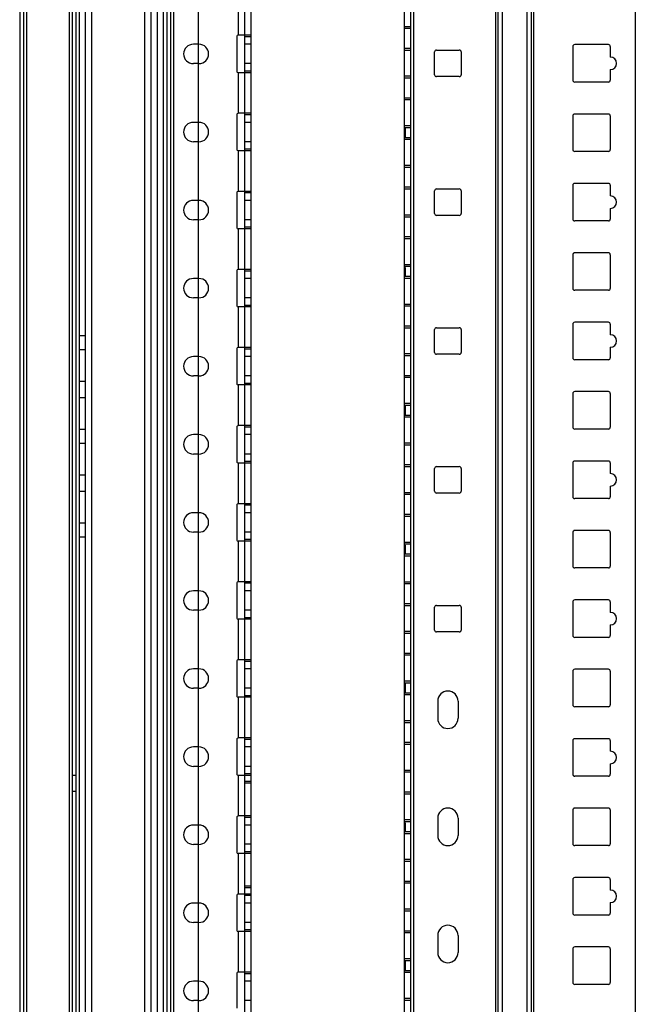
# Model space of a CAD drawing. Header units: millimetres. Extents: x 209 to 825, y 116 to 1310.
# Tile 16 of 70: x 211 to 408, y 667 to 982. Entities that reach past the tile are written whole.
import ezdxf

# ---------------------------------------------------------------- set-up
doc = ezdxf.new("R2010")
doc.units = ezdxf.units.MM
doc.header["$LTSCALE"] = 92.70943
doc.layers.get('0').update_dxf_attribs({"linetype": 'CONTINUOUS'})

msp = doc.modelspace()

# ---------------------------------------------------------------- linework, layer by layer
at = {"color": 7, "linetype": 'Continuous'}
for p, q in [((212.96, 1308.76), (212.96, 166.76)), ((256.76, 135.26), (256.76, 1308.76)), ((210.76, 1306.56), (210.76, 168.96)), ((211.96, 1306.56), (211.96, 168.96)), ((229.76, 1307.26), (229.76, 135.26)), ((231.76, 1307.26), (231.76, 135.26)), ((233.76, 1307.26), (233.76, 135.26)), ((250.76, 1307.26), (250.76, 135.26)), ((252.76, 1307.26), (252.76, 135.26)), ((254.76, 1307.26), (254.76, 135.26)), ((257.86, 1306.26), (257.86, 138.26)), ((259.06, 1306.26), (259.06, 138.26)), ((260.06, 1306.26), (260.06, 138.26)), ((282.76, 1307.26), (282.76, 135.26)), ((284.76, 1307.26), (284.76, 135.26)), ((267.86, 1268.11), (267.86, 176.41)), ((333.86, 1259.13), (333.86, 188.43)), ((335.86, 1259.13), (335.86, 188.43)), ((336.86, 1259.13), (336.86, 188.43)), ((363.12, 1259.13), (363.12, 188.43)), ((363.83, 1259.13), (363.83, 188.43)), ((365.24, 1259.13), (365.24, 188.43)), ((373.16, 1259.13), (373.16, 188.43)), ((374.57, 1259.13), (374.57, 188.43)), ((375.28, 1259.13), (375.28, 188.43)), ((407.86, 1256.13), (407.86, 191.43)), ((226.56, 1031.26), (226.56, 166.76)), ((227.56, 1031.26), (227.56, 206.76)), ((228.76, 1031.26), (228.76, 206.76)), ((280.76, 990.26), (280.76, 977.26)), ((335.86, 979.98), (333.86, 979.98)), ((335.86, 979.38), (333.86, 979.38)), ((268.16, 974.36), (266.36, 974.36)), ((280.26, 976.76), (280.26, 965.76)), ((284.76, 977.26), (280.76, 977.26)), ((284.76, 976.76), (282.76, 976.76)), ((284.76, 974.36), (282.76, 974.36)), ((399.26, 974.25), (388.46, 974.25)), ((335.86, 973), (333.86, 973)), ((335.86, 972.4), (333.86, 972.4)), ((343.61, 964.6), (343.61, 971.9)), ((344.21, 972.5), (351.51, 972.5)), ((352.11, 971.9), (352.11, 964.6)), ((387.86, 973.65), (387.86, 962.85)), ((399.86, 973.65), (399.86, 970.25)), ((268.16, 968.16), (266.36, 968.16)), ((284.76, 968.16), (282.76, 968.16)), ((280.76, 965.26), (280.76, 952.26)), ((284.76, 965.26), (280.76, 965.26)), ((284.76, 965.76), (282.76, 965.76)), ((399.86, 966.25), (399.86, 962.85)), ((335.86, 964.1), (333.86, 964.1)), ((335.86, 963.5), (333.86, 963.5)), ((351.51, 964), (344.21, 964)), ((399.26, 962.25), (388.46, 962.25)), ((335.86, 957.13), (333.86, 957.13)), ((335.86, 956.53), (333.86, 956.53)), ((284.76, 952.26), (280.76, 952.26)), ((268.16, 949.36), (266.36, 949.36)), ((280.26, 951.76), (280.26, 940.76)), ((284.76, 951.76), (282.76, 951.76)), ((284.76, 949.36), (282.76, 949.36)), ((387.86, 951.43), (387.86, 940.63)), ((399.26, 952.03), (388.46, 952.03)), ((399.86, 951.43), (399.86, 940.63)), ((335.86, 948.23), (333.86, 948.23)), ((335.86, 947.63), (333.86, 947.63)), ((333.86, 947.37), (334.16, 947.37)), ((333.86, 946.03), (334.16, 946.03)), ((334.16, 947.37), (334.16, 944.69)), ((268.16, 943.16), (266.36, 943.16)), ((284.76, 943.16), (282.76, 943.16)), ((333.86, 944.69), (334.16, 944.69)), ((335.86, 944.43), (333.86, 944.43)), ((335.86, 943.83), (333.86, 943.83)), ((280.76, 940.26), (280.76, 927.26)), ((284.76, 940.26), (280.76, 940.26)), ((284.76, 940.76), (282.76, 940.76)), ((399.26, 940.03), (388.46, 940.03)), ((335.86, 935.53), (333.86, 935.53)), ((335.86, 934.93), (333.86, 934.93)), ((284.76, 927.26), (280.76, 927.26)), ((335.86, 928.55), (333.86, 928.55)), ((335.86, 927.95), (333.86, 927.95)), ((343.61, 920.15), (343.61, 927.45)), ((344.21, 928.05), (351.51, 928.05)), ((352.11, 927.45), (352.11, 920.15)), ((387.86, 929.2), (387.86, 918.4)), ((399.26, 929.8), (388.46, 929.8)), ((399.86, 929.2), (399.86, 925.8)), ((268.16, 924.36), (266.36, 924.36)), ((280.26, 926.76), (280.26, 915.76)), ((284.76, 926.76), (282.76, 926.76)), ((284.76, 924.36), (282.76, 924.36)), ((399.86, 921.8), (399.86, 918.4)), ((268.16, 918.16), (266.36, 918.16)), ((284.76, 918.16), (282.76, 918.16)), ((335.86, 919.65), (333.86, 919.65)), ((335.86, 919.05), (333.86, 919.05)), ((351.51, 919.55), (344.21, 919.55)), ((399.26, 917.8), (388.46, 917.8)), ((280.76, 915.26), (280.76, 902.26)), ((284.76, 915.26), (280.76, 915.26)), ((284.76, 915.76), (282.76, 915.76)), ((335.86, 912.68), (333.86, 912.68)), ((335.86, 912.08), (333.86, 912.08)), ((387.86, 906.98), (387.86, 896.18)), ((399.26, 907.58), (388.46, 907.58)), ((399.86, 906.98), (399.86, 896.18)), ((280.26, 901.76), (280.26, 890.76)), ((284.76, 902.26), (280.76, 902.26)), ((284.76, 901.76), (282.76, 901.76)), ((335.86, 903.78), (333.86, 903.78)), ((335.86, 903.18), (333.86, 903.18)), ((333.86, 902.92), (334.16, 902.92)), ((334.16, 902.92), (334.16, 900.24)), ((268.16, 899.36), (266.36, 899.36)), ((284.76, 899.36), (282.76, 899.36)), ((333.86, 901.58), (334.16, 901.58)), ((333.86, 900.24), (334.16, 900.24)), ((335.86, 899.98), (333.86, 899.98)), ((335.86, 899.38), (333.86, 899.38)), ((399.26, 895.58), (388.46, 895.58)), ((268.16, 893.16), (266.36, 893.16)), ((284.76, 893.16), (282.76, 893.16)), ((280.76, 890.26), (280.76, 877.26)), ((284.76, 890.26), (280.76, 890.26)), ((284.76, 890.76), (282.76, 890.76)), ((335.86, 891.08), (333.86, 891.08)), ((335.86, 890.48), (333.86, 890.48)), ((335.86, 884.1), (333.86, 884.1)), ((335.86, 883.5), (333.86, 883.5)), ((343.61, 875.7), (343.61, 883)), ((344.21, 883.6), (351.51, 883.6)), ((352.11, 883), (352.11, 875.7)), ((387.86, 884.75), (387.86, 873.95)), ((399.26, 885.35), (388.46, 885.35)), ((399.86, 884.75), (399.86, 881.35)), ((231.76, 881.01), (229.76, 881.01)), ((231.76, 876.51), (229.76, 876.51)), ((280.26, 876.76), (280.26, 865.76)), ((284.76, 877.26), (280.76, 877.26)), ((284.76, 876.76), (282.76, 876.76)), ((399.86, 877.35), (399.86, 873.95)), ((268.16, 874.36), (266.36, 874.36)), ((284.76, 874.36), (282.76, 874.36)), ((335.86, 875.2), (333.86, 875.2)), ((335.86, 874.6), (333.86, 874.6)), ((351.51, 875.1), (344.21, 875.1)), ((399.26, 873.35), (388.46, 873.35)), ((268.16, 868.16), (266.36, 868.16)), ((284.76, 868.16), (282.76, 868.16)), ((335.86, 868.23), (333.86, 868.23)), ((335.86, 867.63), (333.86, 867.63)), ((231.76, 866.36), (229.76, 866.36)), ((280.76, 865.26), (280.76, 852.26)), ((284.76, 865.26), (280.76, 865.26)), ((284.76, 865.76), (282.76, 865.76)), ((231.76, 861.16), (229.76, 861.16)), ((387.86, 862.53), (387.86, 851.73)), ((399.26, 863.13), (388.46, 863.13)), ((399.86, 862.53), (399.86, 851.73)), ((335.86, 859.33), (333.86, 859.33)), ((335.86, 858.73), (333.86, 858.73)), ((333.86, 858.47), (334.16, 858.47)), ((334.16, 858.47), (334.16, 855.79)), ((333.86, 857.13), (334.16, 857.13)), ((333.86, 855.79), (334.16, 855.79)), ((335.86, 855.53), (333.86, 855.53)), ((335.86, 854.93), (333.86, 854.93)), ((280.26, 851.76), (280.26, 840.76)), ((284.76, 852.26), (280.76, 852.26)), ((284.76, 851.76), (282.76, 851.76)), ((231.76, 851.01), (229.76, 851.01)), ((268.16, 849.36), (266.36, 849.36)), ((284.76, 849.36), (282.76, 849.36)), ((399.26, 851.13), (388.46, 851.13)), ((231.76, 846.51), (229.76, 846.51)), ((335.86, 846.63), (333.86, 846.63)), ((335.86, 846.03), (333.86, 846.03)), ((268.16, 843.16), (266.36, 843.16)), ((284.76, 843.16), (282.76, 843.16)), ((280.76, 840.26), (280.76, 827.26)), ((284.76, 840.26), (280.76, 840.26)), ((284.76, 840.76), (282.76, 840.76)), ((335.86, 839.65), (333.86, 839.65)), ((335.86, 839.05), (333.86, 839.05)), ((344.21, 839.15), (351.51, 839.15)), ((387.86, 840.3), (387.86, 829.5)), ((399.26, 840.9), (388.46, 840.9)), ((399.86, 840.3), (399.86, 836.9)), ((231.76, 836.36), (229.76, 836.36)), ((343.61, 831.25), (343.61, 838.55)), ((352.11, 838.55), (352.11, 831.25)), ((399.86, 832.9), (399.86, 829.5)), ((231.76, 831.16), (229.76, 831.16)), ((335.86, 830.75), (333.86, 830.75)), ((335.86, 830.15), (333.86, 830.15)), ((351.51, 830.65), (344.21, 830.65)), ((280.26, 826.76), (280.26, 815.76)), ((284.76, 827.26), (280.76, 827.26)), ((284.76, 826.76), (282.76, 826.76)), ((399.26, 828.9), (388.46, 828.9)), ((268.16, 824.36), (266.36, 824.36)), ((284.76, 824.36), (282.76, 824.36)), ((335.86, 823.78), (333.86, 823.78)), ((335.86, 823.18), (333.86, 823.18)), ((231.76, 821.01), (229.76, 821.01)), ((268.16, 818.16), (266.36, 818.16)), ((284.76, 818.16), (282.76, 818.16)), ((387.86, 818.08), (387.86, 807.28)), ((399.26, 818.68), (388.46, 818.68)), ((399.86, 818.08), (399.86, 807.28)), ((231.76, 816.51), (229.76, 816.51)), ((280.76, 815.26), (280.76, 802.26)), ((284.76, 815.26), (280.76, 815.26)), ((284.76, 815.76), (282.76, 815.76)), ((335.86, 814.88), (333.86, 814.88)), ((335.86, 814.28), (333.86, 814.28)), ((333.86, 814.02), (334.16, 814.02)), ((334.16, 814.02), (334.16, 811.34)), ((333.86, 812.68), (334.16, 812.68)), ((333.86, 811.34), (334.16, 811.34)), ((335.86, 811.08), (333.86, 811.08)), ((335.86, 810.48), (333.86, 810.48)), ((399.26, 806.68), (388.46, 806.68)), ((280.26, 801.76), (280.26, 790.76)), ((284.76, 802.26), (280.76, 802.26)), ((284.76, 801.76), (282.76, 801.76)), ((335.86, 802.18), (333.86, 802.18)), ((335.86, 801.58), (333.86, 801.58)), ((268.16, 799.36), (266.36, 799.36)), ((284.76, 799.36), (282.76, 799.36)), ((335.86, 795.2), (333.86, 795.2)), ((335.86, 794.6), (333.86, 794.6)), ((344.21, 794.7), (351.51, 794.7)), ((387.86, 795.85), (387.86, 785.05)), ((399.26, 796.45), (388.46, 796.45)), ((399.86, 795.85), (399.86, 792.45)), ((268.16, 793.16), (266.36, 793.16)), ((284.76, 793.16), (282.76, 793.16)), ((343.61, 786.8), (343.61, 794.1)), ((352.11, 794.1), (352.11, 786.8)), ((280.76, 790.26), (280.76, 777.26)), ((284.76, 790.26), (280.76, 790.26)), ((284.76, 790.76), (282.76, 790.76)), ((399.86, 788.45), (399.86, 785.05)), ((335.86, 786.3), (333.86, 786.3)), ((335.86, 785.7), (333.86, 785.7)), ((351.51, 786.2), (344.21, 786.2)), ((399.26, 784.45), (388.46, 784.45)), ((335.86, 779.33), (333.86, 779.33)), ((335.86, 778.73), (333.86, 778.73)), ((280.26, 776.76), (280.26, 765.76)), ((284.76, 777.26), (280.76, 777.26)), ((284.76, 776.76), (282.76, 776.76)), ((268.16, 774.36), (266.36, 774.36)), ((284.76, 774.36), (282.76, 774.36)), ((387.86, 773.63), (387.86, 762.83)), ((399.26, 774.23), (388.46, 774.23)), ((399.86, 773.63), (399.86, 762.83)), ((335.86, 770.43), (333.86, 770.43)), ((335.86, 769.83), (333.86, 769.83)), ((333.86, 769.57), (334.16, 769.57)), ((334.16, 769.57), (334.16, 766.89)), ((268.16, 768.16), (266.36, 768.16)), ((284.76, 768.16), (282.76, 768.16)), ((333.86, 768.23), (334.16, 768.23)), ((333.86, 766.89), (334.16, 766.89)), ((335.86, 766.63), (333.86, 766.63)), ((280.76, 765.26), (280.76, 752.26)), ((284.76, 765.26), (280.76, 765.26)), ((284.76, 765.76), (282.76, 765.76)), ((335.86, 766.03), (333.86, 766.03)), ((344.61, 764.03), (344.61, 758.53)), ((351.11, 764.03), (351.11, 758.53)), ((399.26, 762.23), (388.46, 762.23)), ((335.86, 757.73), (333.86, 757.73)), ((335.86, 757.13), (333.86, 757.13)), ((280.26, 751.76), (280.26, 740.76)), ((284.76, 752.26), (280.76, 752.26)), ((284.76, 751.76), (282.76, 751.76)), ((335.86, 750.75), (333.86, 750.75)), ((387.86, 751.4), (387.86, 740.6)), ((399.26, 752), (388.46, 752)), ((399.86, 751.4), (399.86, 748)), ((268.16, 749.36), (266.36, 749.36)), ((284.76, 749.36), (282.76, 749.36)), ((335.86, 750.15), (333.86, 750.15)), ((268.16, 743.16), (266.36, 743.16)), ((284.76, 743.16), (282.76, 743.16)), ((335.86, 741.85), (333.86, 741.85)), ((335.86, 741.25), (333.86, 741.25)), ((399.86, 744), (399.86, 740.6)), ((227.56, 740.36), (228.76, 740.36)), ((280.76, 740.26), (280.76, 727.26)), ((284.76, 740.26), (280.76, 740.26)), ((284.76, 740.76), (282.76, 740.76)), ((284.76, 738.26), (282.76, 738.26)), ((284.76, 737.76), (282.76, 737.76)), ((399.26, 740), (388.46, 740)), ((227.56, 735.16), (228.76, 735.16)), ((335.86, 734.88), (333.86, 734.88)), ((335.86, 734.28), (333.86, 734.28)), ((387.86, 729.18), (387.86, 718.38)), ((399.26, 729.78), (388.46, 729.78)), ((399.86, 729.18), (399.86, 718.38)), ((280.26, 726.76), (280.26, 715.76)), ((284.76, 727.26), (280.76, 727.26)), ((284.76, 726.76), (282.76, 726.76)), ((335.86, 725.98), (333.86, 725.98)), ((335.86, 725.38), (333.86, 725.38)), ((333.86, 725.12), (334.16, 725.12)), ((334.16, 725.12), (334.16, 722.44)), ((344.61, 726.53), (344.61, 721.03)), ((351.11, 726.53), (351.11, 721.03)), ((268.16, 724.36), (266.36, 724.36)), ((284.76, 724.34), (282.76, 724.34)), ((333.86, 723.78), (334.16, 723.78)), ((333.86, 722.44), (334.16, 722.44)), ((335.86, 722.18), (333.86, 722.18)), ((335.86, 721.58), (333.86, 721.58)), ((268.16, 718.16), (266.36, 718.16)), ((284.76, 718.19), (282.76, 718.19)), ((284.76, 715.76), (282.76, 715.76)), ((399.26, 717.78), (388.46, 717.78)), ((280.76, 715.26), (280.76, 702.26)), ((284.76, 715.26), (280.76, 715.26)), ((335.86, 713.28), (333.86, 713.28)), ((335.86, 712.68), (333.86, 712.68)), ((335.86, 706.3), (333.86, 706.3)), ((387.86, 706.95), (387.86, 696.15)), ((399.26, 707.55), (388.46, 707.55)), ((399.86, 706.95), (399.86, 703.55)), ((284.76, 704.76), (282.76, 704.76)), ((284.76, 704.26), (282.76, 704.26)), ((335.86, 705.7), (333.86, 705.7)), ((280.26, 701.76), (280.26, 690.76)), ((284.76, 702.26), (280.76, 702.26)), ((284.76, 701.76), (282.76, 701.76)), ((268.16, 699.36), (266.36, 699.36)), ((284.76, 699.36), (282.76, 699.36)), ((335.86, 697.4), (333.86, 697.4)), ((335.86, 696.8), (333.86, 696.8)), ((399.86, 699.55), (399.86, 696.15)), ((399.26, 695.55), (388.46, 695.55)), ((268.16, 693.16), (266.36, 693.16)), ((284.76, 693.16), (282.76, 693.16)), ((284.76, 690.76), (282.76, 690.76)), ((335.86, 690.43), (333.86, 690.43)), ((280.76, 690.26), (280.76, 677.26)), ((284.76, 690.26), (280.76, 690.26)), ((335.86, 689.83), (333.86, 689.83)), ((344.61, 689.03), (344.61, 683.53)), ((351.11, 689.03), (351.11, 683.53)), ((387.86, 684.73), (387.86, 673.93)), ((399.26, 685.33), (388.46, 685.33)), ((399.86, 684.73), (399.86, 673.93)), ((335.86, 681.53), (333.86, 681.53)), ((335.86, 680.93), (333.86, 680.93)), ((333.86, 680.67), (334.16, 680.67)), ((333.86, 679.33), (334.16, 679.33)), ((333.86, 677.99), (334.16, 677.99)), ((334.16, 680.67), (334.16, 677.99)), ((280.26, 676.76), (280.26, 665.76)), ((284.76, 677.26), (280.76, 677.26)), ((284.76, 676.76), (282.76, 676.76)), ((335.86, 677.73), (333.86, 677.73)), ((335.86, 677.13), (333.86, 677.13)), ((268.16, 674.36), (266.36, 674.36)), ((284.76, 674.36), (282.76, 674.36)), ((399.26, 673.33), (388.46, 673.33)), ((335.86, 668.83), (333.86, 668.83)), ((268.16, 668.16), (266.36, 668.16)), ((284.76, 668.16), (282.76, 668.16)), ((335.86, 668.23), (333.86, 668.23))]:
    msp.add_line(p, q, dxfattribs=at)
for centre, radius, start, end in [((266.36, 971.26), 3.1, 90, 270), ((268.16, 971.26), 3.1, 270, 90), ((280.76, 976.76), 0.5, 89.9996, 180), ((388.46, 973.65), 0.6, 90, 180), ((399.26, 973.65), 0.6, 0, 90), ((344.21, 971.9), 0.6, 90, 180), ((351.51, 971.9), 0.6, 0, 90), ((399.86, 968.25), 2, 270, 90), ((280.76, 965.76), 0.5, 180, 270.0004), ((344.21, 964.6), 0.6, 180, 270), ((351.51, 964.6), 0.6, 270, 360), ((388.46, 962.85), 0.6, 180, 270), ((399.26, 962.85), 0.6, 270, 360), ((280.76, 951.76), 0.5, 89.9996, 180), ((266.36, 946.26), 3.1, 90, 270), ((268.16, 946.26), 3.1, 270, 90), ((388.46, 951.43), 0.6, 90, 180), ((399.26, 951.43), 0.6, 0, 90), ((280.76, 940.76), 0.5, 180, 270.0004), ((388.46, 940.63), 0.6, 180, 270), ((399.26, 940.63), 0.6, 270, 360), ((280.76, 926.76), 0.5, 89.9996, 180), ((344.21, 927.45), 0.6, 90, 180), ((351.51, 927.45), 0.6, 0, 90), ((388.46, 929.2), 0.6, 90, 180), ((399.26, 929.2), 0.6, 0, 90), ((266.36, 921.26), 3.1, 90, 270), ((268.16, 921.26), 3.1, 270, 90), ((399.86, 923.8), 2, 270, 90), ((344.21, 920.15), 0.6, 180, 270), ((351.51, 920.15), 0.6, 270, 360), ((388.46, 918.4), 0.6, 180, 270), ((399.26, 918.4), 0.6, 270, 360), ((280.76, 915.76), 0.5, 180, 270.0004), ((388.46, 906.98), 0.6, 90, 180), ((399.26, 906.98), 0.6, 0, 90), ((280.76, 901.76), 0.5, 89.9996, 180), ((266.36, 896.26), 3.1, 90, 270), ((268.16, 896.26), 3.1, 270, 90), ((388.46, 896.18), 0.6, 180, 270), ((399.26, 896.18), 0.6, 270, 360), ((280.76, 890.76), 0.5, 180, 270.0004), ((344.21, 883), 0.6, 90, 180), ((351.51, 883), 0.6, 0, 90), ((388.46, 884.75), 0.6, 90, 180), ((399.26, 884.75), 0.6, 0, 90), ((399.86, 879.35), 2, 270, 90), ((280.76, 876.76), 0.5, 89.9996, 180), ((266.36, 871.26), 3.1, 90, 270), ((268.16, 871.26), 3.1, 270, 90), ((344.21, 875.7), 0.6, 180, 270), ((351.51, 875.7), 0.6, 270, 360), ((388.46, 873.95), 0.6, 180, 270), ((399.26, 873.95), 0.6, 270, 360), ((280.76, 865.76), 0.5, 180, 270.0004), ((388.46, 862.53), 0.6, 90, 180), ((399.26, 862.53), 0.6, 0, 90), ((280.76, 851.76), 0.5, 89.9996, 180), ((388.46, 851.73), 0.6, 180, 270), ((399.26, 851.73), 0.6, 270, 360), ((266.36, 846.26), 3.1, 90, 270), ((268.16, 846.26), 3.1, 270, 90), ((280.76, 840.76), 0.5, 180, 270.0004), ((344.21, 838.55), 0.6, 90, 180), ((351.51, 838.55), 0.6, 0, 90), ((388.46, 840.3), 0.6, 90, 180), ((399.26, 840.3), 0.6, 0, 90), ((399.86, 834.9), 2, 270, 90), ((344.21, 831.25), 0.6, 180, 270), ((351.51, 831.25), 0.6, 270, 360), ((388.46, 829.5), 0.6, 180, 270), ((399.26, 829.5), 0.6, 270, 360), ((280.76, 826.76), 0.5, 89.9996, 180), ((266.36, 821.26), 3.1, 90, 270), ((268.16, 821.26), 3.1, 270, 90), ((388.46, 818.08), 0.6, 90, 180), ((399.26, 818.08), 0.6, 0, 90), ((280.76, 815.76), 0.5, 180, 270.0004), ((388.46, 807.28), 0.6, 180, 270), ((399.26, 807.28), 0.6, 270, 360), ((280.76, 801.76), 0.5, 89.9996, 180), ((266.36, 796.26), 3.1, 90, 270), ((268.16, 796.26), 3.1, 270, 90), ((344.21, 794.1), 0.6, 90, 180), ((351.51, 794.1), 0.6, 0, 90), ((388.46, 795.85), 0.6, 90, 180), ((399.26, 795.85), 0.6, 0, 90), ((399.86, 790.45), 2, 270, 90), ((280.76, 790.76), 0.5, 180, 270.0004), ((344.21, 786.8), 0.6, 180, 270), ((351.51, 786.8), 0.6, 270, 360), ((388.46, 785.05), 0.6, 180, 270), ((399.26, 785.05), 0.6, 270, 360), ((280.76, 776.76), 0.5, 89.9996, 180), ((266.36, 771.26), 3.1, 90, 270), ((268.16, 771.26), 3.1, 270, 90), ((388.46, 773.63), 0.6, 90, 180), ((399.26, 773.63), 0.6, 0, 90), ((347.86, 764.03), 3.25, 0, 180), ((280.76, 765.76), 0.5, 180, 270.0004), ((388.46, 762.83), 0.6, 180, 270), ((399.26, 762.83), 0.6, 270, 360), ((347.86, 758.53), 3.25, 180, 360), ((280.76, 751.76), 0.5, 89.9996, 180), ((388.46, 751.4), 0.6, 90, 180), ((399.26, 751.4), 0.6, 0, 90), ((266.36, 746.26), 3.1, 90, 270), ((268.16, 746.26), 3.1, 270, 90), ((399.86, 746), 2, 270, 90), ((280.76, 740.76), 0.5, 180, 270.0004), ((388.46, 740.6), 0.6, 180, 270), ((399.26, 740.6), 0.6, 270, 360), ((347.86, 726.53), 3.25, 0, 180), ((388.46, 729.18), 0.6, 90, 180), ((399.26, 729.18), 0.6, 0, 90), ((280.76, 726.76), 0.5, 89.9996, 180), ((266.36, 721.26), 3.1, 90, 270), ((268.16, 721.26), 3.1, 270, 90), ((347.86, 721.03), 3.25, 180, 360), ((280.76, 715.76), 0.5, 180, 270.0004), ((388.46, 718.38), 0.6, 180, 270), ((399.26, 718.38), 0.6, 270, 360), ((388.46, 706.95), 0.6, 90, 180), ((399.26, 706.95), 0.6, 0, 90), ((399.86, 701.55), 2, 270, 90), ((280.76, 701.76), 0.5, 89.9996, 180), ((266.36, 696.26), 3.1, 90, 270), ((268.16, 696.26), 3.1, 270, 90), ((388.46, 696.15), 0.6, 180, 270), ((399.26, 696.15), 0.6, 270, 360), ((280.76, 690.76), 0.5, 180, 270.0004), ((347.86, 689.03), 3.25, 0, 180), ((388.46, 684.73), 0.6, 90, 180), ((399.26, 684.73), 0.6, 0, 90), ((347.86, 683.53), 3.25, 180, 360), ((280.76, 676.76), 0.5, 89.9996, 180), ((266.36, 671.26), 3.1, 90, 270), ((268.16, 671.26), 3.1, 270, 90), ((388.46, 673.93), 0.6, 180, 270), ((399.26, 673.93), 0.6, 270, 360)]:
    msp.add_arc(centre, radius, start, end, dxfattribs=at)

doc.saveas('drawing.dxf')
